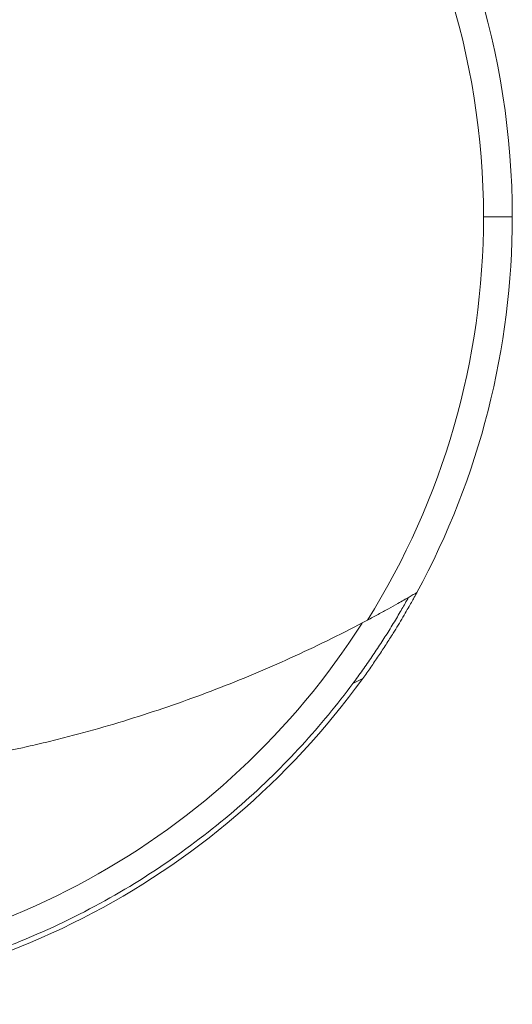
# Model space of a CAD drawing. Header units: millimetres. Extents: x 10286 to 14410, y 4410 to 8907.
# Tile 9 of 11: x 10939 to 11236, y 4410 to 5004. Entities that reach past the tile are written whole.
import ezdxf

# ---------------------------------------------------------------- set-up
doc = ezdxf.new("R2010")
doc.units = ezdxf.units.MM

msp = doc.modelspace()

# ---------------------------------------------------------------- linework, layer by layer
at = {"color": 7, "linetype": 'Continuous', "lineweight": 15}
for p, q in [((11236.04, 4884.52), (11218.68, 4884.52)), ((11139.96, 4603.09), (11145.83, 4606.02))]:
    msp.add_line(p, q, dxfattribs=at)
for radius, start, end in [(475, 0, 208.48436), (457.64, 0, 212.10614), (457.64, 327.89386, 0), (475, 331.51564, 0), (455.9, 212.50093, 327.48774), (475, 215.89631, 324.10369)]:
    msp.add_arc((10761.04, 4884.52), radius, start, end, dxfattribs=at)
for points, knots in [([(11178.54, 4657.98), (11178.52, 4657.94), (11178.47, 4657.85), (11178.09, 4657.14), (11177.43, 4655.95), (11176.35, 4653.98), (11174.8, 4651.21), (11172.66, 4647.45), (11170.14, 4643.13), (11167.28, 4638.34), (11163.89, 4632.82), (11159.94, 4626.59), (11155.39, 4619.7), (11150.7, 4612.82), (11147.45, 4608.28), (11145.83, 4606.02)], [0, 0, 0, 0, 0.037449, 0.074921, 0.120421, 0.165993, 0.234647, 0.303453, 0.385217, 0.467297, 0.549267, 0.66169, 0.774465, 0.887382, 1, 1, 1, 1]), ([(11148.69, 4641.29), (11150.88, 4642.46), (11155.25, 4644.8), (11161.41, 4648.2), (11166.57, 4651.09), (11170.7, 4653.43), (11173.88, 4655.27), (11176.43, 4656.74), (11177.85, 4657.57), (11178.45, 4657.93), (11178.51, 4657.96), (11178.54, 4657.98)], [0, 0, 0, 0, 0.152366, 0.304961, 0.456906, 0.56452, 0.672017, 0.780928, 0.889615, 0.944811, 1, 1, 1, 1]), ([(11139.96, 4603.09), (11141.9, 4605.73), (11145.79, 4611.04), (11151.38, 4619.11), (11156.74, 4627.16), (11161.03, 4633.9), (11164.34, 4639.27), (11166.78, 4643.34), (11169.04, 4647.18), (11170.76, 4650.17), (11171.96, 4652.29), (11172.75, 4653.7), (11173.3, 4654.67), (11173.5, 4655.03), (11173.51, 4655.05), (11173.51, 4655.05)], [0, 0, 0, 0, 0.131947, 0.264424, 0.39656, 0.52804, 0.599896, 0.671712, 0.744159, 0.816454, 0.859387, 0.902268, 0.945668, 0.989013, 1, 1, 1, 1]), ([(10373.39, 4641.29), (10387.68, 4633.68), (10402.18, 4626.5), (10431.64, 4612.97), (10446.59, 4606.63), (10476.99, 4594.8), (10492.42, 4589.31), (10523.83, 4579.19), (10539.79, 4574.57), (10572.3, 4566.23), (10588.85, 4562.51), (10607.85, 4558.87), (10609.96, 4558.47), (10614.2, 4557.69), (10620.55, 4556.55), (10626.92, 4555.48), (10639.68, 4553.45), (10648.22, 4552.23), (10673.9, 4548.95), (10691.14, 4547.3), (10725.85, 4545.09), (10743.32, 4544.52), (10778.51, 4544.52), (10795.97, 4545.08), (10830.59, 4547.27), (10847.77, 4548.91), (10881.86, 4553.23), (10898.77, 4555.92), (10923.96, 4560.72), (10932.33, 4562.45), (10944.84, 4565.24), (10948.99, 4566.2), (10957.24, 4568.18), (10961.35, 4569.2), (10981.8, 4574.43), (10997.85, 4579.07), (11029.39, 4589.22), (11044.89, 4594.72), (11075.38, 4606.59), (11090.37, 4612.94), (11119.88, 4626.49), (11134.4, 4633.68), (11148.69, 4641.29)], [0, 0, 0, 0, 0.0625, 0.0625, 0.125, 0.125, 0.1875, 0.1875, 0.25, 0.25, 0.3125, 0.3125, 0.320312, 0.320312, 0.328125, 0.34375, 0.34375, 0.375, 0.375, 0.4375, 0.4375, 0.5, 0.5, 0.5625, 0.5625, 0.625, 0.625, 0.6875, 0.6875, 0.71875, 0.71875, 0.734375, 0.734375, 0.75, 0.75, 0.8125, 0.8125, 0.875, 0.875, 0.9375, 0.9375, 1, 1, 1, 1]), ([(11139.96, 4603.09), (11130.55, 4590.41), (11120.26, 4577.89), (11097.87, 4553.45), (11085.77, 4541.54), (11059.76, 4518.66), (11045.85, 4507.7), (11016.32, 4487.1), (11000.7, 4477.46), (10967.91, 4459.86), (10950.75, 4451.9), (10915.17, 4437.98), (10896.75, 4432.03), (10859.02, 4422.39), (10839.7, 4418.7), (10800.6, 4413.77), (10780.82, 4412.52), (10741.26, 4412.52), (10721.48, 4413.77), (10682.38, 4418.7), (10663.07, 4422.39), (10625.33, 4432.03), (10606.91, 4437.98), (10571.33, 4451.9), (10554.17, 4459.86), (10521.39, 4477.46), (10505.76, 4487.1), (10476.23, 4507.7), (10462.32, 4518.66), (10436.32, 4541.54), (10424.22, 4553.45), (10401.83, 4577.89), (10391.54, 4590.41), (10382.12, 4603.09)], [0, 0, 0, 0, 0.0625, 0.0625, 0.125, 0.125, 0.1875, 0.1875, 0.25, 0.25, 0.3125, 0.3125, 0.375, 0.375, 0.4375, 0.4375, 0.5, 0.5, 0.5625, 0.5625, 0.625, 0.625, 0.6875, 0.6875, 0.75, 0.75, 0.8125, 0.8125, 0.875, 0.875, 0.9375, 0.9375, 1, 1, 1, 1])]:
    msp.add_open_spline(points, degree=3, knots=knots, dxfattribs=at)

doc.saveas('drawing.dxf')
